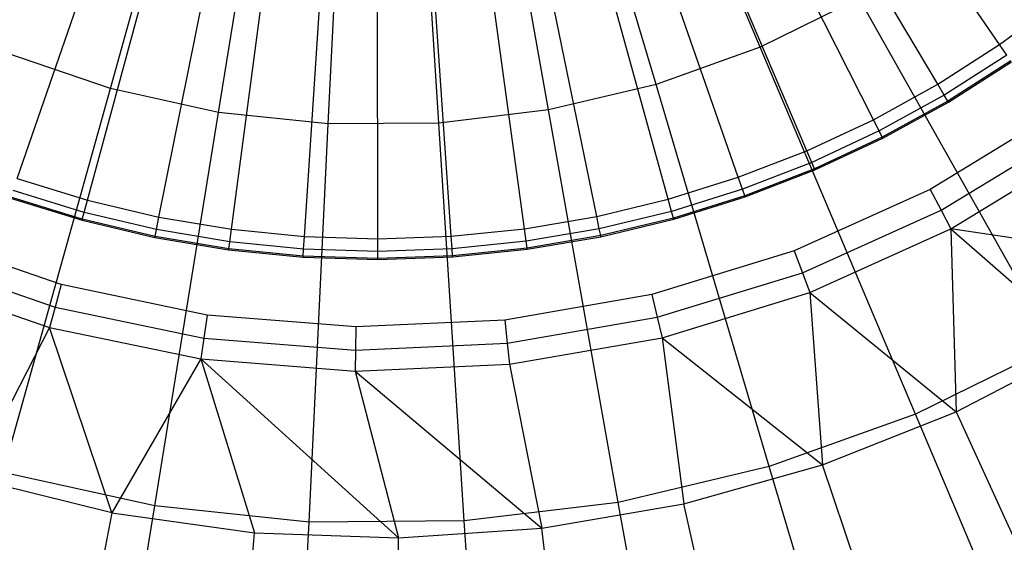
# Model space of a CAD drawing. Extents: x -91 to 91, y -91 to 262.
# Tile 161 of 256: x -2.39 to 4.21, y -9.39 to -5.89. Entities that reach past the tile are written whole.
import ezdxf

# ---------------------------------------------------------------- set-up
doc = ezdxf.new("R2010")
doc.units = 0
doc.header["$LTSCALE"] = 25.4
doc.layers.get('0').update_dxf_attribs({"linetype": 'CONTINUOUS'})

# ---------------------------------------------------------------- blocks, each defined once
blk = doc.blocks.new('ETE0_STL_1')
at = {"color": 0}
for p, q in [((2.5726, -6.0776, 242.7014), (1.502, -3.5483, 243.1006)), ((2.5726, -6.0776, 242.7014), (1.502, -3.5483, 243.1006)), ((4.1766, -6.0613, 141.6751), (2.4223, -3.5154, 138.2782)), ((4.1766, -6.0613, 141.6751), (2.4223, -3.5154, 138.2782)), ((3.7624, -6.3268, 141.6751), (2.1821, -3.6693, 138.2782)), ((3.7624, -6.3268, 141.6751), (2.1821, -3.6693, 138.2782)), ((-1.7779, -6.3556, 242.7014), (-1.038, -3.7107, 243.1006)), ((-1.7779, -6.3556, 242.7014), (-1.038, -3.7107, 243.1006)), ((1.876, -6.3274, 242.7014), (1.0953, -3.6942, 243.1006)), ((1.876, -6.3274, 242.7014), (1.0953, -3.6942, 243.1006)), ((-1.0551, -6.5147, 242.7014), (-0.616, -3.8036, 243.1006)), ((-1.0551, -6.5147, 242.7014), (-0.616, -3.8036, 243.1006)), ((1.1557, -6.4976, 242.7014), (0.6748, -3.7936, 243.1006)), ((1.1557, -6.4976, 242.7014), (0.6748, -3.7936, 243.1006)), ((3.3314, -6.5639, 141.6751), (1.9321, -3.8069, 138.2782)), ((3.3314, -6.5639, 141.6751), (1.9321, -3.8069, 138.2782)), ((-0.3191, -6.5919, 242.7014), (-0.1863, -3.8486, 243.1006)), ((-0.3191, -6.5919, 242.7014), (-0.1863, -3.8486, 243.1006)), ((0.421, -6.5862, 242.7014), (0.2458, -3.8453, 243.1006)), ((0.421, -6.5862, 242.7014), (0.2458, -3.8453, 243.1006)), ((2.8856, -6.7718, 141.6751), (1.6736, -3.9274, 138.2782)), ((2.8856, -6.7718, 141.6751), (1.6736, -3.9274, 138.2782)), ((-2.4023, -6.9579, 141.6751), (-1.3933, -4.0354, 138.2782)), ((-2.4023, -6.9579, 141.6751), (-1.3933, -4.0354, 138.2782)), ((2.4268, -6.9494, 141.6751), (1.4075, -4.0304, 138.2782)), ((2.4268, -6.9494, 141.6751), (1.4075, -4.0304, 138.2782)), ((-1.9322, -7.1028, 141.6751), (-1.1206, -4.1194, 138.2782)), ((-1.9322, -7.1028, 141.6751), (-1.1206, -4.1194, 138.2782)), ((1.9572, -7.096, 141.6751), (1.1351, -4.1154, 138.2782)), ((1.9572, -7.096, 141.6751), (1.1351, -4.1154, 138.2782)), ((-1.4535, -7.216, 141.6751), (-0.843, -4.1851, 138.2782)), ((-1.4535, -7.216, 141.6751), (-0.843, -4.1851, 138.2782)), ((1.4789, -7.2109, 141.6751), (0.8577, -4.1821, 138.2782)), ((1.4789, -7.2109, 141.6751), (0.8577, -4.1821, 138.2782)), ((-0.9683, -7.297, 141.6751), (-0.5616, -4.232, 138.2782)), ((-0.9683, -7.297, 141.6751), (-0.5616, -4.232, 138.2782)), ((-0.4787, -7.3454, 141.6751), (-0.2776, -4.2601, 138.2782)), ((-0.4787, -7.3454, 141.6751), (-0.2776, -4.2601, 138.2782)), ((0.013, -7.3609, 141.6751), (0.0075, -4.2691, 138.2782)), ((0.013, -7.3609, 141.6751), (0.0075, -4.2691, 138.2782)), ((0.5046, -7.3436, 141.6751), (0.2927, -4.2591, 138.2782)), ((0.5046, -7.3436, 141.6751), (0.2927, -4.2591, 138.2782)), ((0.994, -7.2935, 141.6751), (0.5765, -4.23, 138.2782)), ((0.994, -7.2935, 141.6751), (0.5765, -4.23, 138.2782)), ((3.2369, -5.7513, 242.7014), (2.5726, -6.0776, 242.7014)), ((3.2369, -5.7513, 242.7014), (2.5726, -6.0776, 242.7014)), ((4.5455, -8.0763, 242.0615), (3.2369, -5.7513, 242.7014)), ((4.5455, -8.0763, 242.0615), (3.2369, -5.7513, 242.7014)), ((4.1766, -6.0613, 141.6751), (4.5721, -5.7688, 141.6751)), ((4.1766, -6.0613, 141.6751), (4.5721, -5.7688, 141.6751)), ((3.7624, -6.3268, 141.6751), (4.1766, -6.0613, 141.6751)), ((3.7624, -6.3268, 141.6751), (4.1766, -6.0613, 141.6751)), ((4.2247, -6.1311, 141.8564), (4.1766, -6.0613, 141.6751)), ((4.2247, -6.1311, 141.8564), (4.1766, -6.0613, 141.6751)), ((-1.7779, -6.3556, 242.7014), (-2.4784, -6.1166, 242.7014)), ((-1.7779, -6.3556, 242.7014), (-2.4784, -6.1166, 242.7014)), ((2.5726, -6.0776, 242.7014), (1.876, -6.3274, 242.7014)), ((2.5726, -6.0776, 242.7014), (1.876, -6.3274, 242.7014)), ((3.6127, -8.5345, 242.0615), (2.5726, -6.0776, 242.7014)), ((3.6127, -8.5345, 242.0615), (2.5726, -6.0776, 242.7014)), ((4.2247, -6.1311, 141.8564), (3.8057, -6.3996, 141.8564)), ((4.2247, -6.1311, 141.8564), (3.8057, -6.3996, 141.8564)), ((4.2513, -6.1698, 142.0509), (3.8297, -6.4399, 142.0509)), ((4.2513, -6.1698, 142.0509), (3.8297, -6.4399, 142.0509)), ((3.8335, -6.4463, 142.2509), (4.2555, -6.1758, 142.2509)), ((3.8335, -6.4463, 142.2509), (4.2555, -6.1758, 142.2509)), ((1.876, -6.3274, 242.7014), (1.1557, -6.4976, 242.7014)), ((1.876, -6.3274, 242.7014), (1.1557, -6.4976, 242.7014)), ((2.6344, -8.8853, 242.0615), (1.876, -6.3274, 242.7014)), ((2.6344, -8.8853, 242.0615), (1.876, -6.3274, 242.7014)), ((3.3314, -6.5639, 141.6751), (3.7624, -6.3268, 141.6751)), ((3.3314, -6.5639, 141.6751), (3.7624, -6.3268, 141.6751)), ((3.8057, -6.3996, 141.8564), (3.7624, -6.3268, 141.6751)), ((3.8057, -6.3996, 141.8564), (3.7624, -6.3268, 141.6751)), ((-2.4967, -8.925, 242.0615), (-1.7779, -6.3556, 242.7014)), ((-2.4967, -8.925, 242.0615), (-1.7779, -6.3556, 242.7014)), ((-1.0551, -6.5147, 242.7014), (-1.7779, -6.3556, 242.7014)), ((-1.0551, -6.5147, 242.7014), (-1.7779, -6.3556, 242.7014)), ((3.8057, -6.3996, 141.8564), (3.3698, -6.6395, 141.8564)), ((3.8057, -6.3996, 141.8564), (3.3698, -6.6395, 141.8564)), ((3.8297, -6.4399, 142.0509), (3.3911, -6.6814, 142.0509)), ((3.8297, -6.4399, 142.0509), (3.3911, -6.6814, 142.0509)), ((3.3944, -6.6879, 142.2509), (3.8335, -6.4463, 142.2509)), ((3.3944, -6.6879, 142.2509), (3.8335, -6.4463, 142.2509)), ((3.8297, -6.4399, 142.0509), (3.8057, -6.3996, 141.8564)), ((3.8297, -6.4399, 142.0509), (3.8057, -6.3996, 141.8564)), ((3.8335, -6.4463, 142.2509), (3.8297, -6.4399, 142.0509)), ((3.8335, -6.4463, 142.2509), (3.8297, -6.4399, 142.0509)), ((-1.4817, -9.1484, 242.0615), (-1.0551, -6.5147, 242.7014)), ((-1.4817, -9.1484, 242.0615), (-1.0551, -6.5147, 242.7014)), ((-0.3191, -6.5919, 242.7014), (-1.0551, -6.5147, 242.7014)), ((-0.3191, -6.5919, 242.7014), (-1.0551, -6.5147, 242.7014)), ((1.1557, -6.4976, 242.7014), (0.421, -6.5862, 242.7014)), ((1.1557, -6.4976, 242.7014), (0.421, -6.5862, 242.7014)), ((1.623, -9.1244, 242.0615), (1.1557, -6.4976, 242.7014)), ((1.623, -9.1244, 242.0615), (1.1557, -6.4976, 242.7014)), ((4.5641, -6.5112, 142.2509), (3.712, -7.0319, 142.2509)), ((4.5641, -6.5112, 142.2509), (3.712, -7.0319, 142.2509)), ((-0.4481, -9.2568, 242.0615), (-0.3191, -6.5919, 242.7014)), ((-0.4481, -9.2568, 242.0615), (-0.3191, -6.5919, 242.7014)), ((0.421, -6.5862, 242.7014), (-0.3191, -6.5919, 242.7014)), ((0.421, -6.5862, 242.7014), (-0.3191, -6.5919, 242.7014)), ((0.5912, -9.2488, 242.0615), (0.421, -6.5862, 242.7014)), ((0.5912, -9.2488, 242.0615), (0.421, -6.5862, 242.7014)), ((2.8856, -6.7718, 141.6751), (3.3314, -6.5639, 141.6751)), ((2.8856, -6.7718, 141.6751), (3.3314, -6.5639, 141.6751)), ((3.3698, -6.6395, 141.8564), (3.3314, -6.5639, 141.6751)), ((3.3698, -6.6395, 141.8564), (3.3314, -6.5639, 141.6751)), ((3.3698, -6.6395, 141.8564), (2.9188, -6.8497, 141.8564)), ((3.3698, -6.6395, 141.8564), (2.9188, -6.8497, 141.8564)), ((3.3911, -6.6814, 142.0509), (3.3698, -6.6395, 141.8564)), ((3.3911, -6.6814, 142.0509), (3.3698, -6.6395, 141.8564)), ((3.7851, -7.1703, 142.276), (4.6539, -6.6394, 142.276)), ((3.7851, -7.1703, 142.276), (4.6539, -6.6394, 142.276)), ((3.3911, -6.6814, 142.0509), (2.9372, -6.8929, 142.0509)), ((3.3911, -6.6814, 142.0509), (2.9372, -6.8929, 142.0509)), ((2.9401, -6.8997, 142.2509), (3.3944, -6.6879, 142.2509)), ((2.9401, -6.8997, 142.2509), (3.3944, -6.6879, 142.2509)), ((3.3944, -6.6879, 142.2509), (3.3911, -6.6814, 142.0509)), ((3.3944, -6.6879, 142.2509), (3.3911, -6.6814, 142.0509)), ((2.4268, -6.9494, 141.6751), (2.8856, -6.7718, 141.6751)), ((2.4268, -6.9494, 141.6751), (2.8856, -6.7718, 141.6751)), ((2.9188, -6.8497, 141.8564), (2.8856, -6.7718, 141.6751)), ((2.9188, -6.8497, 141.8564), (2.8856, -6.7718, 141.6751)), ((3.8508, -7.2948, 142.3489), (4.7347, -6.7546, 142.3489)), ((3.8508, -7.2948, 142.3489), (4.7347, -6.7546, 142.3489)), ((2.9188, -6.8497, 141.8564), (2.4548, -7.0294, 141.8564)), ((2.9188, -6.8497, 141.8564), (2.4548, -7.0294, 141.8564)), ((2.9372, -6.8929, 142.0509), (2.9188, -6.8497, 141.8564)), ((2.9372, -6.8929, 142.0509), (2.9188, -6.8497, 141.8564)), ((2.9372, -6.8929, 142.0509), (2.4703, -7.0737, 142.0509)), ((2.9372, -6.8929, 142.0509), (2.4703, -7.0737, 142.0509)), ((2.4727, -7.0807, 142.2509), (2.9401, -6.8997, 142.2509)), ((2.4727, -7.0807, 142.2509), (2.9401, -6.8997, 142.2509)), ((2.9401, -6.8997, 142.2509), (2.9372, -6.8929, 142.0509)), ((2.9401, -6.8997, 142.2509), (2.9372, -6.8929, 142.0509)), ((-2.4023, -6.9579, 141.6751), (-1.9322, -7.1028, 141.6751)), ((-2.4023, -6.9579, 141.6751), (-1.9322, -7.1028, 141.6751)), ((1.9572, -7.096, 141.6751), (2.4268, -6.9494, 141.6751)), ((1.9572, -7.096, 141.6751), (2.4268, -6.9494, 141.6751)), ((2.4548, -7.0294, 141.8564), (2.4268, -6.9494, 141.6751)), ((2.4548, -7.0294, 141.8564), (2.4268, -6.9494, 141.6751)), ((-1.9544, -7.1846, 141.8564), (-2.43, -7.038, 141.8564)), ((-1.9544, -7.1846, 141.8564), (-2.43, -7.038, 141.8564)), ((2.4548, -7.0294, 141.8564), (1.9798, -7.1777, 141.8564)), ((2.4548, -7.0294, 141.8564), (1.9798, -7.1777, 141.8564)), ((2.4703, -7.0737, 142.0509), (2.4548, -7.0294, 141.8564)), ((2.4703, -7.0737, 142.0509), (2.4548, -7.0294, 141.8564)), ((3.712, -7.0319, 142.2509), (2.8014, -7.4417, 142.2509)), ((3.712, -7.0319, 142.2509), (2.8014, -7.4417, 142.2509)), ((3.712, -7.0319, 142.2509), (3.7851, -7.1703, 142.276)), ((3.712, -7.0319, 142.2509), (3.7851, -7.1703, 142.276)), ((-2.4477, -7.0893, 142.2509), (-1.9687, -7.237, 142.2509)), ((-2.4477, -7.0893, 142.2509), (-1.9687, -7.237, 142.2509)), ((-1.9668, -7.2299, 142.0509), (-2.4453, -7.0824, 142.0509)), ((-1.9668, -7.2299, 142.0509), (-2.4453, -7.0824, 142.0509)), ((-1.9544, -7.1846, 141.8564), (-1.9322, -7.1028, 141.6751)), ((-1.9544, -7.1846, 141.8564), (-1.9322, -7.1028, 141.6751)), ((-1.9322, -7.1028, 141.6751), (-1.4535, -7.216, 141.6751)), ((-1.9322, -7.1028, 141.6751), (-1.4535, -7.216, 141.6751)), ((1.4789, -7.2109, 141.6751), (1.9572, -7.096, 141.6751)), ((1.4789, -7.2109, 141.6751), (1.9572, -7.096, 141.6751)), ((1.9798, -7.1777, 141.8564), (1.9572, -7.096, 141.6751)), ((1.9798, -7.1777, 141.8564), (1.9572, -7.096, 141.6751)), ((2.4703, -7.0737, 142.0509), (1.9923, -7.2229, 142.0509)), ((2.4703, -7.0737, 142.0509), (1.9923, -7.2229, 142.0509)), ((1.9942, -7.23, 142.2509), (2.4727, -7.0807, 142.2509)), ((1.9942, -7.23, 142.2509), (2.4727, -7.0807, 142.2509)), ((2.4727, -7.0807, 142.2509), (2.4703, -7.0737, 142.0509)), ((2.4727, -7.0807, 142.2509), (2.4703, -7.0737, 142.0509)), ((-1.9668, -7.2299, 142.0509), (-1.9544, -7.1846, 141.8564)), ((-1.9668, -7.2299, 142.0509), (-1.9544, -7.1846, 141.8564)), ((-1.4702, -7.2991, 141.8564), (-1.9544, -7.1846, 141.8564)), ((-1.4702, -7.2991, 141.8564), (-1.9544, -7.1846, 141.8564)), ((1.9798, -7.1777, 141.8564), (1.4959, -7.2939, 141.8564)), ((1.9798, -7.1777, 141.8564), (1.4959, -7.2939, 141.8564)), ((1.9923, -7.2229, 142.0509), (1.9798, -7.1777, 141.8564)), ((1.9923, -7.2229, 142.0509), (1.9798, -7.1777, 141.8564)), ((2.8565, -7.5882, 142.276), (3.7851, -7.1703, 142.276)), ((2.8565, -7.5882, 142.276), (3.7851, -7.1703, 142.276)), ((3.7851, -7.1703, 142.276), (3.8508, -7.2948, 142.3489)), ((3.7851, -7.1703, 142.276), (3.8508, -7.2948, 142.3489)), ((-1.9687, -7.237, 142.2509), (-1.9668, -7.2299, 142.0509)), ((-1.9687, -7.237, 142.2509), (-1.9668, -7.2299, 142.0509)), ((-1.9687, -7.237, 142.2509), (-1.4809, -7.3523, 142.2509)), ((-1.9687, -7.237, 142.2509), (-1.4809, -7.3523, 142.2509)), ((-1.4795, -7.3451, 142.0509), (-1.9668, -7.2299, 142.0509)), ((-1.4795, -7.3451, 142.0509), (-1.9668, -7.2299, 142.0509)), ((-1.4702, -7.2991, 141.8564), (-1.4535, -7.216, 141.6751)), ((-1.4702, -7.2991, 141.8564), (-1.4535, -7.216, 141.6751)), ((-1.4535, -7.216, 141.6751), (-0.9683, -7.297, 141.6751)), ((-1.4535, -7.216, 141.6751), (-0.9683, -7.297, 141.6751)), ((0.994, -7.2935, 141.6751), (1.4789, -7.2109, 141.6751)), ((0.994, -7.2935, 141.6751), (1.4789, -7.2109, 141.6751)), ((1.4959, -7.2939, 141.8564), (1.4789, -7.2109, 141.6751)), ((1.4959, -7.2939, 141.8564), (1.4789, -7.2109, 141.6751)), ((1.9923, -7.2229, 142.0509), (1.5054, -7.3399, 142.0509)), ((1.9923, -7.2229, 142.0509), (1.5054, -7.3399, 142.0509)), ((1.5069, -7.3471, 142.2509), (1.9942, -7.23, 142.2509)), ((1.5069, -7.3471, 142.2509), (1.9942, -7.23, 142.2509)), ((1.9942, -7.23, 142.2509), (1.9923, -7.2229, 142.0509)), ((1.9942, -7.23, 142.2509), (1.9923, -7.2229, 142.0509)), ((-1.4795, -7.3451, 142.0509), (-1.4702, -7.2991, 141.8564)), ((-1.4795, -7.3451, 142.0509), (-1.4702, -7.2991, 141.8564)), ((-0.9794, -7.381, 141.8564), (-1.4702, -7.2991, 141.8564)), ((-0.9794, -7.381, 141.8564), (-1.4702, -7.2991, 141.8564)), ((-0.9794, -7.381, 141.8564), (-0.9683, -7.297, 141.6751)), ((-0.9794, -7.381, 141.8564), (-0.9683, -7.297, 141.6751)), ((-0.9683, -7.297, 141.6751), (-0.4787, -7.3454, 141.6751)), ((-0.9683, -7.297, 141.6751), (-0.4787, -7.3454, 141.6751)), ((0.5046, -7.3436, 141.6751), (0.994, -7.2935, 141.6751)), ((0.5046, -7.3436, 141.6751), (0.994, -7.2935, 141.6751)), ((1.0054, -7.3775, 141.8564), (0.994, -7.2935, 141.6751)), ((1.0054, -7.3775, 141.8564), (0.994, -7.2935, 141.6751)), ((1.4959, -7.2939, 141.8564), (1.0054, -7.3775, 141.8564)), ((1.4959, -7.2939, 141.8564), (1.0054, -7.3775, 141.8564)), ((1.5054, -7.3399, 142.0509), (1.4959, -7.2939, 141.8564)), ((1.5054, -7.3399, 142.0509), (1.4959, -7.2939, 141.8564)), ((2.9061, -7.7199, 142.3489), (3.8508, -7.2948, 142.3489)), ((2.9061, -7.7199, 142.3489), (3.8508, -7.2948, 142.3489)), ((5.5468, -7.5436, 143.2243), (3.8508, -7.2948, 142.3489)), ((3.8508, -7.2948, 142.3489), (3.8865, -8.5188, 143.2243)), ((3.8508, -7.2948, 142.3489), (3.8865, -8.5188, 143.2243)), ((3.8508, -7.2948, 142.3489), (4.7418, -8.074, 143.2243)), ((3.8508, -7.2948, 142.3489), (4.7418, -8.074, 143.2243)), ((5.5468, -7.5436, 143.2243), (3.8508, -7.2948, 142.3489)), ((-2.1077, -7.6671, 142.2509), (-3.0521, -7.3425, 142.2509)), ((-2.1077, -7.6671, 142.2509), (-3.0521, -7.3425, 142.2509)), ((-1.4809, -7.3523, 142.2509), (-1.4795, -7.3451, 142.0509)), ((-1.4809, -7.3523, 142.2509), (-1.4795, -7.3451, 142.0509)), ((-1.4809, -7.3523, 142.2509), (-0.9865, -7.4348, 142.2509)), ((-1.4809, -7.3523, 142.2509), (-0.9865, -7.4348, 142.2509)), ((-0.9856, -7.4276, 142.0509), (-1.4795, -7.3451, 142.0509)), ((-0.9856, -7.4276, 142.0509), (-1.4795, -7.3451, 142.0509)), ((-0.9856, -7.4276, 142.0509), (-0.9794, -7.381, 141.8564)), ((-0.9856, -7.4276, 142.0509), (-0.9794, -7.381, 141.8564)), ((-0.4842, -7.4299, 141.8564), (-0.9794, -7.381, 141.8564)), ((-0.4842, -7.4299, 141.8564), (-0.9794, -7.381, 141.8564)), ((-0.4842, -7.4299, 141.8564), (-0.4787, -7.3454, 141.6751)), ((-0.4842, -7.4299, 141.8564), (-0.4787, -7.3454, 141.6751)), ((-0.4787, -7.3454, 141.6751), (0.013, -7.3609, 141.6751)), ((-0.4787, -7.3454, 141.6751), (0.013, -7.3609, 141.6751)), ((0.013, -7.3609, 141.6751), (0.5046, -7.3436, 141.6751)), ((0.013, -7.3609, 141.6751), (0.5046, -7.3436, 141.6751)), ((0.0131, -7.4457, 141.8564), (0.013, -7.3609, 141.6751)), ((0.0131, -7.4457, 141.8564), (0.013, -7.3609, 141.6751)), ((0.5104, -7.4282, 141.8564), (0.5046, -7.3436, 141.6751)), ((0.5104, -7.4282, 141.8564), (0.5046, -7.3436, 141.6751)), ((1.0054, -7.3775, 141.8564), (0.5104, -7.4282, 141.8564)), ((1.0054, -7.3775, 141.8564), (0.5104, -7.4282, 141.8564)), ((1.0118, -7.424, 142.0509), (1.0054, -7.3775, 141.8564)), ((1.0118, -7.424, 142.0509), (1.0054, -7.3775, 141.8564)), ((1.5054, -7.3399, 142.0509), (1.0118, -7.424, 142.0509)), ((1.5054, -7.3399, 142.0509), (1.0118, -7.424, 142.0509)), ((1.0128, -7.4313, 142.2509), (1.5069, -7.3471, 142.2509)), ((1.0128, -7.4313, 142.2509), (1.5069, -7.3471, 142.2509)), ((1.5069, -7.3471, 142.2509), (1.5054, -7.3399, 142.0509)), ((1.5069, -7.3471, 142.2509), (1.5054, -7.3399, 142.0509)), ((-0.9865, -7.4348, 142.2509), (-0.9856, -7.4276, 142.0509)), ((-0.9865, -7.4348, 142.2509), (-0.9856, -7.4276, 142.0509)), ((-0.9865, -7.4348, 142.2509), (-0.4877, -7.4841, 142.2509)), ((-0.9865, -7.4348, 142.2509), (-0.4877, -7.4841, 142.2509)), ((-0.4873, -7.4768, 142.0509), (-0.9856, -7.4276, 142.0509)), ((-0.4873, -7.4768, 142.0509), (-0.9856, -7.4276, 142.0509)), ((-0.4873, -7.4768, 142.0509), (-0.4842, -7.4299, 141.8564)), ((-0.4873, -7.4768, 142.0509), (-0.4842, -7.4299, 141.8564)), ((0.0131, -7.4457, 141.8564), (-0.4842, -7.4299, 141.8564)), ((0.0131, -7.4457, 141.8564), (-0.4842, -7.4299, 141.8564)), ((0.5104, -7.4282, 141.8564), (0.0131, -7.4457, 141.8564)), ((0.5104, -7.4282, 141.8564), (0.0131, -7.4457, 141.8564)), ((0.0132, -7.4926, 142.0509), (0.0131, -7.4457, 141.8564)), ((0.0132, -7.4926, 142.0509), (0.0131, -7.4457, 141.8564)), ((0.5136, -7.475, 142.0509), (0.5104, -7.4282, 141.8564)), ((0.5136, -7.475, 142.0509), (0.5104, -7.4282, 141.8564)), ((1.0118, -7.424, 142.0509), (0.5136, -7.475, 142.0509)), ((1.0118, -7.424, 142.0509), (0.5136, -7.475, 142.0509)), ((0.5141, -7.4824, 142.2509), (1.0128, -7.4313, 142.2509)), ((0.5141, -7.4824, 142.2509), (1.0128, -7.4313, 142.2509)), ((1.0128, -7.4313, 142.2509), (1.0118, -7.424, 142.0509)), ((1.0128, -7.4313, 142.2509), (1.0118, -7.424, 142.0509)), ((2.8014, -7.4417, 142.2509), (1.8466, -7.7341, 142.2509)), ((2.8014, -7.4417, 142.2509), (1.8466, -7.7341, 142.2509)), ((2.8014, -7.4417, 142.2509), (2.8565, -7.5882, 142.276)), ((2.8014, -7.4417, 142.2509), (2.8565, -7.5882, 142.276)), ((-3.1121, -7.487, 142.276), (-2.1492, -7.818, 142.276)), ((-3.1121, -7.487, 142.276), (-2.1492, -7.818, 142.276)), ((-0.4877, -7.4841, 142.2509), (-0.4873, -7.4768, 142.0509)), ((-0.4877, -7.4841, 142.2509), (-0.4873, -7.4768, 142.0509)), ((-0.4877, -7.4841, 142.2509), (0.0132, -7.5, 142.2509)), ((-0.4877, -7.4841, 142.2509), (0.0132, -7.5, 142.2509)), ((0.0132, -7.4926, 142.0509), (-0.4873, -7.4768, 142.0509)), ((0.0132, -7.4926, 142.0509), (-0.4873, -7.4768, 142.0509)), ((0.5136, -7.475, 142.0509), (0.0132, -7.4926, 142.0509)), ((0.5136, -7.475, 142.0509), (0.0132, -7.4926, 142.0509)), ((0.0132, -7.5, 142.2509), (0.5141, -7.4824, 142.2509)), ((0.0132, -7.5, 142.2509), (0.5141, -7.4824, 142.2509)), ((0.0132, -7.5, 142.2509), (0.0132, -7.4926, 142.0509)), ((0.0132, -7.5, 142.2509), (0.0132, -7.4926, 142.0509)), ((0.5141, -7.4824, 142.2509), (0.5136, -7.475, 142.0509)), ((0.5141, -7.4824, 142.2509), (0.5136, -7.475, 142.0509)), ((-3.1662, -7.617, 142.3489), (-2.1865, -7.9537, 142.3489)), ((-3.1662, -7.617, 142.3489), (-2.1865, -7.9537, 142.3489)), ((1.883, -7.8864, 142.276), (2.8565, -7.5882, 142.276)), ((1.883, -7.8864, 142.276), (2.8565, -7.5882, 142.276)), ((2.8565, -7.5882, 142.276), (2.9061, -7.7199, 142.3489)), ((2.8565, -7.5882, 142.276), (2.9061, -7.7199, 142.3489)), ((-2.1077, -7.6671, 142.2509), (-2.1492, -7.818, 142.276)), ((-2.1077, -7.6671, 142.2509), (-2.1492, -7.818, 142.276)), ((-1.1302, -7.8708, 142.2509), (-2.1077, -7.6671, 142.2509)), ((-1.1302, -7.8708, 142.2509), (-2.1077, -7.6671, 142.2509)), ((1.8466, -7.7341, 142.2509), (0.8627, -7.9046, 142.2509)), ((1.8466, -7.7341, 142.2509), (0.8627, -7.9046, 142.2509)), ((1.8466, -7.7341, 142.2509), (1.883, -7.8864, 142.276)), ((1.8466, -7.7341, 142.2509), (1.883, -7.8864, 142.276)), ((1.9157, -8.0233, 142.3489), (2.9061, -7.7199, 142.3489)), ((1.9157, -8.0233, 142.3489), (2.9061, -7.7199, 142.3489)), ((2.9061, -7.7199, 142.3489), (2.99, -8.8732, 143.2243)), ((2.9061, -7.7199, 142.3489), (2.99, -8.8732, 143.2243)), ((2.9061, -7.7199, 142.3489), (3.8865, -8.5188, 143.2243)), ((2.9061, -7.7199, 142.3489), (3.8865, -8.5188, 143.2243)), ((-2.1492, -7.818, 142.276), (-2.1865, -7.9537, 142.3489)), ((-2.1492, -7.818, 142.276), (-2.1865, -7.9537, 142.3489)), ((-2.1492, -7.818, 142.276), (-1.1524, -8.0257, 142.276)), ((-2.1492, -7.818, 142.276), (-1.1524, -8.0257, 142.276)), ((-1.1302, -7.8708, 142.2509), (-1.1524, -8.0257, 142.276)), ((-1.1302, -7.8708, 142.2509), (-1.1524, -8.0257, 142.276)), ((-0.1348, -7.9504, 142.2509), (-1.1302, -7.8708, 142.2509)), ((-0.1348, -7.9504, 142.2509), (-1.1302, -7.8708, 142.2509)), ((0.8627, -7.9046, 142.2509), (-0.1348, -7.9504, 142.2509)), ((0.8627, -7.9046, 142.2509), (-0.1348, -7.9504, 142.2509)), ((0.8627, -7.9046, 142.2509), (0.8797, -8.0602, 142.276)), ((0.8627, -7.9046, 142.2509), (0.8797, -8.0602, 142.276)), ((0.8797, -8.0602, 142.276), (1.883, -7.8864, 142.276)), ((0.8797, -8.0602, 142.276), (1.883, -7.8864, 142.276)), ((1.883, -7.8864, 142.276), (1.9157, -8.0233, 142.3489)), ((1.883, -7.8864, 142.276), (1.9157, -8.0233, 142.3489)), ((-2.1865, -7.9537, 142.3489), (-2.7044, -8.9644, 143.2243)), ((-2.1865, -7.9537, 142.3489), (-2.7044, -8.9644, 143.2243)), ((-2.1865, -7.9537, 142.3489), (-1.1724, -8.165, 142.3489)), ((-1.7683, -9.1949, 143.2243), (-2.1865, -7.9537, 142.3489)), ((-1.7683, -9.1949, 143.2243), (-2.1865, -7.9537, 142.3489)), ((-2.1865, -7.9537, 142.3489), (-1.1724, -8.165, 142.3489)), ((-0.1348, -7.9504, 142.2509), (-0.1374, -8.1069, 142.276)), ((-0.1348, -7.9504, 142.2509), (-0.1374, -8.1069, 142.276)), ((-1.1524, -8.0257, 142.276), (-1.1724, -8.165, 142.3489)), ((-1.1524, -8.0257, 142.276), (-1.1724, -8.165, 142.3489)), ((-1.1524, -8.0257, 142.276), (-0.1374, -8.1069, 142.276)), ((-1.1524, -8.0257, 142.276), (-0.1374, -8.1069, 142.276)), ((0.895, -8.2001, 142.3489), (1.9157, -8.0233, 142.3489)), ((0.895, -8.2001, 142.3489), (1.9157, -8.0233, 142.3489)), ((1.9157, -8.0233, 142.3489), (2.0618, -9.1336, 143.2243)), ((1.9157, -8.0233, 142.3489), (2.0618, -9.1336, 143.2243)), ((1.9157, -8.0233, 142.3489), (2.99, -8.8732, 143.2243)), ((1.9157, -8.0233, 142.3489), (2.99, -8.8732, 143.2243)), ((-0.1374, -8.1069, 142.276), (-0.1398, -8.2476, 142.3489)), ((-0.1374, -8.1069, 142.276), (-0.1398, -8.2476, 142.3489)), ((-0.1374, -8.1069, 142.276), (0.8797, -8.0602, 142.276)), ((-0.1374, -8.1069, 142.276), (0.8797, -8.0602, 142.276)), ((0.8797, -8.0602, 142.276), (0.895, -8.2001, 142.3489)), ((0.8797, -8.0602, 142.276), (0.895, -8.2001, 142.3489)), ((4.5455, -8.0763, 242.0615), (3.6127, -8.5345, 242.0615)), ((4.5455, -8.0763, 242.0615), (3.6127, -8.5345, 242.0615)), ((3.8865, -8.5188, 143.2243), (4.7418, -8.074, 143.2243)), ((3.8865, -8.5188, 143.2243), (4.7418, -8.074, 143.2243)), ((-1.1724, -8.165, 142.3489), (-1.7683, -9.1949, 143.2243)), ((-1.1724, -8.165, 142.3489), (-1.7683, -9.1949, 143.2243)), ((-1.1724, -8.165, 142.3489), (-0.8135, -9.328, 143.2243)), ((-1.1724, -8.165, 142.3489), (-0.8135, -9.328, 143.2243)), ((-1.1724, -8.165, 142.3489), (0.1499, -9.3622, 143.2243)), ((-1.1724, -8.165, 142.3489), (0.1499, -9.3622, 143.2243)), ((-1.1724, -8.165, 142.3489), (-0.1398, -8.2476, 142.3489)), ((-1.1724, -8.165, 142.3489), (-0.1398, -8.2476, 142.3489)), ((-0.1398, -8.2476, 142.3489), (0.895, -8.2001, 142.3489)), ((-0.1398, -8.2476, 142.3489), (0.895, -8.2001, 142.3489)), ((0.895, -8.2001, 142.3489), (1.1117, -9.2972, 143.2243)), ((0.895, -8.2001, 142.3489), (1.1117, -9.2972, 143.2243)), ((-0.1398, -8.2476, 142.3489), (0.1499, -9.3622, 143.2243)), ((-0.1398, -8.2476, 142.3489), (0.1499, -9.3622, 143.2243)), ((-0.1398, -8.2476, 142.3489), (1.1117, -9.2972, 143.2243)), ((-0.1398, -8.2476, 142.3489), (1.1117, -9.2972, 143.2243)), ((3.6127, -8.5345, 242.0615), (2.6344, -8.8853, 242.0615)), ((3.6127, -8.5345, 242.0615), (2.6344, -8.8853, 242.0615)), ((2.99, -8.8732, 143.2243), (3.8865, -8.5188, 143.2243)), ((2.99, -8.8732, 143.2243), (3.8865, -8.5188, 143.2243)), ((4.6081, -10.8862, 241.1953), (3.6127, -8.5345, 242.0615)), ((4.6081, -10.8862, 241.1953), (3.6127, -8.5345, 242.0615)), ((3.8865, -8.5188, 143.2243), (4.3272, -9.4848, 144.163)), ((3.8865, -8.5188, 143.2243), (4.3272, -9.4848, 144.163)), ((2.6344, -8.8853, 242.0615), (1.623, -9.1244, 242.0615)), ((2.6344, -8.8853, 242.0615), (1.623, -9.1244, 242.0615)), ((2.0618, -9.1336, 143.2243), (2.99, -8.8732, 143.2243)), ((2.0618, -9.1336, 143.2243), (2.99, -8.8732, 143.2243)), ((3.3603, -11.3337, 241.1953), (2.6344, -8.8853, 242.0615)), ((3.3603, -11.3337, 241.1953), (2.6344, -8.8853, 242.0615)), ((3.3291, -9.8795, 144.163), (2.99, -8.8732, 143.2243)), ((3.3291, -9.8795, 144.163), (2.99, -8.8732, 143.2243)), ((-1.7683, -9.1949, 143.2243), (-2.7044, -8.9644, 143.2243)), ((-1.7683, -9.1949, 143.2243), (-2.7044, -8.9644, 143.2243)), ((-1.4817, -9.1484, 242.0615), (-2.4967, -8.925, 242.0615)), ((-1.4817, -9.1484, 242.0615), (-2.4967, -8.925, 242.0615)), ((-1.89, -11.6693, 241.1953), (-1.4817, -9.1484, 242.0615)), ((-1.89, -11.6693, 241.1953), (-1.4817, -9.1484, 242.0615)), ((-0.4481, -9.2568, 242.0615), (-1.4817, -9.1484, 242.0615)), ((-0.4481, -9.2568, 242.0615), (-1.4817, -9.1484, 242.0615)), ((1.623, -9.1244, 242.0615), (0.5912, -9.2488, 242.0615)), ((1.623, -9.1244, 242.0615), (0.5912, -9.2488, 242.0615)), ((1.1117, -9.2972, 143.2243), (2.0618, -9.1336, 143.2243)), ((1.1117, -9.2972, 143.2243), (2.0618, -9.1336, 143.2243)), ((2.0702, -11.6387, 241.1953), (1.623, -9.1244, 242.0615)), ((2.0702, -11.6387, 241.1953), (1.623, -9.1244, 242.0615)), ((2.2956, -10.1694, 144.163), (2.0618, -9.1336, 143.2243)), ((2.2956, -10.1694, 144.163), (2.0618, -9.1336, 143.2243)), ((-1.7683, -9.1949, 143.2243), (-1.9689, -10.2377, 144.163)), ((-1.7683, -9.1949, 143.2243), (-1.9689, -10.2377, 144.163)), ((-1.7683, -9.1949, 143.2243), (-0.8135, -9.328, 143.2243)), ((-1.7683, -9.1949, 143.2243), (-0.8135, -9.328, 143.2243)), ((-0.5716, -11.8075, 241.1953), (-0.4481, -9.2568, 242.0615)), ((-0.5716, -11.8075, 241.1953), (-0.4481, -9.2568, 242.0615)), ((0.5912, -9.2488, 242.0615), (-0.4481, -9.2568, 242.0615)), ((0.5912, -9.2488, 242.0615), (-0.4481, -9.2568, 242.0615)), ((0.1499, -9.3622, 143.2243), (1.1117, -9.2972, 143.2243)), ((0.1499, -9.3622, 143.2243), (1.1117, -9.2972, 143.2243)), ((0.7541, -11.7973, 241.1953), (0.5912, -9.2488, 242.0615)), ((0.7541, -11.7973, 241.1953), (0.5912, -9.2488, 242.0615)), ((1.2378, -10.3515, 144.163), (1.1117, -9.2972, 143.2243)), ((1.2378, -10.3515, 144.163), (1.1117, -9.2972, 143.2243)), ((-0.9058, -10.3858, 144.163), (-0.8135, -9.328, 143.2243)), ((-0.9058, -10.3858, 144.163), (-0.8135, -9.328, 143.2243)), ((-0.8135, -9.328, 143.2243), (0.1499, -9.3622, 143.2243)), ((-0.8135, -9.328, 143.2243), (0.1499, -9.3622, 143.2243)), ((0.1669, -10.4239, 144.163), (0.1499, -9.3622, 143.2243)), ((0.1669, -10.4239, 144.163), (0.1499, -9.3622, 143.2243))]:
    blk.add_line(p, q, dxfattribs=at)

msp = doc.modelspace()

# ---------------------------------------------------------------- block references
at = {"color": 253}
msp.add_blockref('ETE0_STL_1', (0, 0), dxfattribs=at)

doc.saveas('drawing.dxf')
